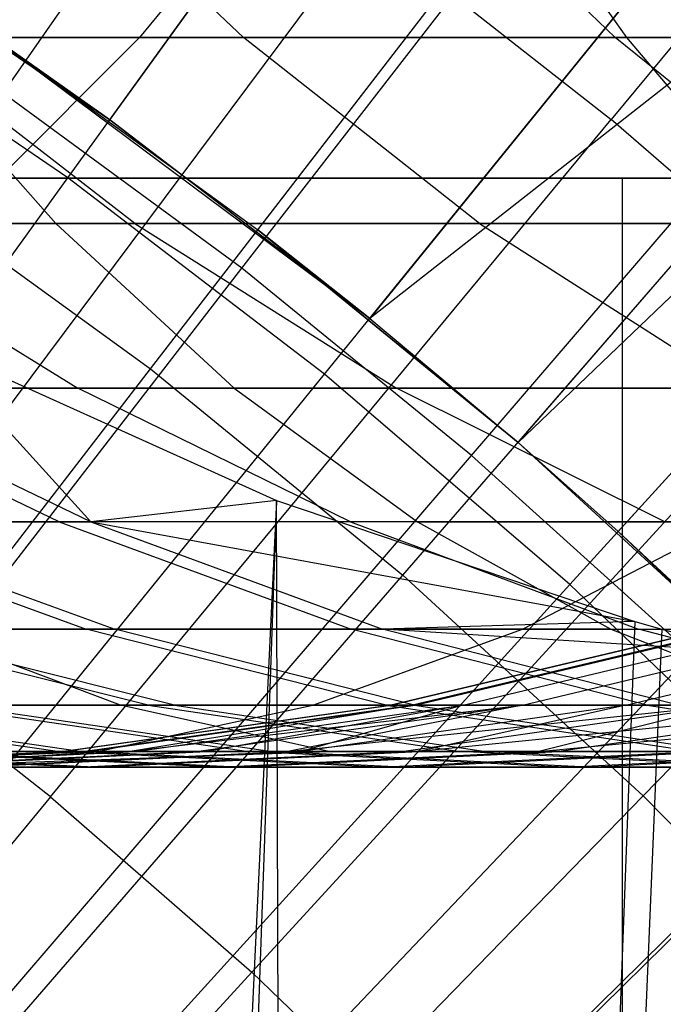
# Model space of a CAD drawing. Extents: x 0.1 to 12.1, y -6 to 6.
# Tile 226 of 256: x 6.63 to 6.739, y 0.66 to 0.827. Entities that reach past the tile are written whole.
import ezdxf

# ---------------------------------------------------------------- set-up
doc = ezdxf.new("R2010")
doc.units = 0
doc.header["$LTSCALE"] = 2.54
doc.layers.get('0').update_dxf_attribs({"linetype": 'CONTINUOUS'})

# ---------------------------------------------------------------- blocks, each defined once
blk = doc.blocks.new('DROPS_COLOR_B-11195_STL')
at = {"color": 0}
for p, q in [((6.67011, 0.7912, 13.45288), (6.8633, 1.04173, 13.37336)), ((6.67011, 0.7912, 13.45288), (6.8633, 1.04173, 13.37336)), ((6.6519, 0.76759, 1.92723), (6.84534, 1.01845, 2.00512)), ((6.6519, 0.76759, 1.92723), (6.84534, 1.01845, 2.00512)), ((6.71428, 0.75508, 13.45288), (6.92146, 0.99417, 13.37336)), ((6.71428, 0.75508, 13.45288), (6.92146, 0.99417, 13.37336)), ((6.69476, 0.73255, 1.92723), (6.9022, 0.97195, 2.00512)), ((6.69476, 0.73255, 1.92723), (6.9022, 0.97195, 2.00512)), ((6.62691, 0.81445, 13.73038), (6.7135, 0.93886, 13.68953)), ((6.62691, 0.81445, 13.73038), (6.7135, 0.93886, 13.68953)), ((6.82549, 0.92527, 13.75643), (6.73009, 0.80996, 13.79774)), ((6.82549, 0.92527, 13.75643), (6.73009, 0.80996, 13.79774)), ((6.73554, 0.69512, 1.92723), (6.95631, 0.92228, 2.00512)), ((6.73554, 0.69512, 1.92723), (6.95631, 0.92228, 2.00512)), ((6.66743, 0.78469, 13.73038), (6.76022, 0.90456, 13.68953)), ((6.66743, 0.78469, 13.73038), (6.76022, 0.90456, 13.68953)), ((6.7064, 0.75292, 13.73038), (6.80513, 0.86793, 13.68953)), ((6.7064, 0.75292, 13.73038), (6.80513, 0.86793, 13.68953)), ((6.62918, 0.86071, 54.3245), (6.66767, 0.82386, 54.30403)), ((6.62918, 0.86071, 54.3245), (6.66767, 0.82386, 54.30403)), ((6.68034, 0.86071, 56.00589), (6.65003, 0.82386, 56.03723)), ((6.68034, 0.86071, 56.00589), (6.65003, 0.82386, 56.03723)), ((6.69297, 0.86071, 54.43962), (6.73074, 0.82386, 54.41786)), ((6.69297, 0.86071, 54.43962), (6.73074, 0.82386, 54.41786)), ((6.73272, 0.82386, 57.05958), (6.70696, 0.86071, 57.09475)), ((6.73272, 0.82386, 57.05958), (6.70696, 0.86071, 57.09475)), ((6.5991, 0.84119, 13.61623), (6.64502, 0.80993, 13.61623)), ((6.68855, 0.8426, 13.79774), (6.59928, 0.72293, 13.83503)), ((6.68855, 0.8426, 13.79774), (6.59928, 0.72293, 13.83503)), ((6.68855, 0.8426, 13.79774), (6.73009, 0.80996, 13.79774)), ((6.68855, 0.8426, 13.79774), (6.73009, 0.80996, 13.79774)), ((6.64502, 0.80993, 13.61623), (6.62395, 0.82474, 13.45288)), ((6.64502, 0.80993, 13.61623), (6.62395, 0.82474, 13.45288)), ((6.68913, 0.77617, 13.61623), (6.62395, 0.82474, 13.45288)), ((6.68913, 0.77617, 13.61623), (6.62395, 0.82474, 13.45288)), ((6.62395, 0.82474, 13.45288), (6.67011, 0.7912, 13.45288)), ((6.62395, 0.82474, 13.45288), (6.67011, 0.7912, 13.45288)), ((6.65003, 0.82386, 56.03723), (6.46089, 0.82386, 55.84394)), ((6.65003, 0.82386, 56.03723), (6.46089, 0.82386, 55.84394)), ((6.608, 0.82386, 56.96561), (6.63582, 0.79227, 56.92975)), ((6.608, 0.82386, 56.96561), (6.63582, 0.79227, 56.92975)), ((6.608, 0.82386, 56.96561), (6.73272, 0.82386, 57.05958)), ((6.608, 0.82386, 56.96561), (6.73272, 0.82386, 57.05958)), ((6.64925, 0.79227, 54.16819), (6.60848, 0.82386, 54.18813)), ((6.60848, 0.82386, 54.18813), (6.66767, 0.82386, 54.30403)), ((6.64925, 0.79227, 54.16819), (6.60848, 0.82386, 54.18813)), ((6.60848, 0.82386, 54.18813), (6.66767, 0.82386, 54.30403)), ((6.61849, 0.79227, 56.06985), (6.65003, 0.82386, 56.03723)), ((6.61849, 0.79227, 56.06985), (6.65003, 0.82386, 56.03723)), ((6.84552, 0.82386, 56.21635), (6.65003, 0.82386, 56.03723)), ((6.84552, 0.82386, 56.21635), (6.65003, 0.82386, 56.03723)), ((6.70774, 0.79227, 54.28273), (6.66767, 0.82386, 54.30403)), ((6.66767, 0.82386, 54.30403), (6.73074, 0.82386, 54.41786)), ((6.70774, 0.79227, 54.28273), (6.66767, 0.82386, 54.30403)), ((6.66767, 0.82386, 54.30403), (6.73074, 0.82386, 54.41786)), ((6.77008, 0.79227, 54.39522), (6.73074, 0.82386, 54.41786)), ((6.73074, 0.82386, 54.41786), (6.79776, 0.82386, 54.52974)), ((6.77008, 0.79227, 54.39522), (6.73074, 0.82386, 54.41786)), ((6.73074, 0.82386, 54.41786), (6.79776, 0.82386, 54.52974)), ((6.85998, 0.82386, 57.15009), (6.73272, 0.82386, 57.05958)), ((6.85998, 0.82386, 57.15009), (6.73272, 0.82386, 57.05958)), ((6.75954, 0.79227, 57.02297), (6.73272, 0.82386, 57.05958)), ((6.75954, 0.79227, 57.02297), (6.73272, 0.82386, 57.05958)), ((6.66743, 0.78469, 13.73038), (6.62691, 0.81445, 13.73038)), ((6.66743, 0.78469, 13.73038), (6.62691, 0.81445, 13.73038)), ((6.63493, 0.69492, 13.83503), (6.73009, 0.80996, 13.79774)), ((6.63493, 0.69492, 13.83503), (6.73009, 0.80996, 13.79774)), ((6.64502, 0.80993, 13.61623), (6.68913, 0.77617, 13.61623)), ((6.76994, 0.77527, 13.79774), (6.73009, 0.80996, 13.79774)), ((6.76994, 0.77527, 13.79774), (6.73009, 0.80996, 13.79774)), ((6.92824, 0.8, 36.86092), (6.49578, 0.8, 36.91786)), ((6.49578, 0.8, 16.95591), (6.92824, 0.8, 17.01284)), ((6.92824, 0.8, 36.86092), (6.49578, 0.8, 36.91786)), ((6.49578, 0.8, 16.95591), (6.92824, 0.8, 17.01284)), ((6.51744, 0.8, 20.52904), (6.73204, 0.8, 20.61793)), ((6.73204, 0.8, 33.25583), (6.51744, 0.8, 33.34472)), ((6.73204, 0.8, 33.25583), (6.51744, 0.8, 33.34472)), ((6.51744, 0.8, 20.52904), (6.73204, 0.8, 20.61793)), ((6.60712, 0.80013, 1.92723), (6.6519, 0.76759, 1.92723)), ((6.60712, 0.80013, 1.92723), (6.6519, 0.76759, 1.92723)), ((6.73204, 0.8, 20.61793), (6.93009, 0.8, 20.7393)), ((6.93009, 0.8, 33.13446), (6.73204, 0.8, 33.25583)), ((6.73204, 0, 33.25583), (6.73204, 0.8, 33.25583)), ((6.93009, 0.8, 33.13446), (6.73204, 0.8, 33.25583)), ((6.73204, 0, 33.25583), (6.73204, 0.8, 33.25583)), ((6.73204, 0, 20.61793), (6.73204, 0.8, 20.61793)), ((6.73204, 0, 20.61793), (6.73204, 0.8, 20.61793)), ((6.73204, 0.8, 20.61793), (6.93009, 0.8, 20.7393)), ((6.63582, 0.79227, 56.92975), (6.51487, 0.79227, 56.83329)), ((6.63582, 0.79227, 56.92975), (6.51487, 0.79227, 56.83329)), ((6.64925, 0.79227, 54.16819), (6.59444, 0.79227, 54.05118)), ((6.59444, 0.79227, 54.05118), (6.63956, 0.76431, 54.03097)), ((6.64925, 0.79227, 54.16819), (6.59444, 0.79227, 54.05118)), ((6.59444, 0.79227, 54.05118), (6.63956, 0.76431, 54.03097)), ((6.61849, 0.79227, 56.06985), (6.81577, 0.79227, 56.25063)), ((6.61849, 0.79227, 56.06985), (6.81577, 0.79227, 56.25063)), ((6.63582, 0.79227, 56.92975), (6.66613, 0.76431, 56.89069)), ((6.63582, 0.79227, 56.92975), (6.66613, 0.76431, 56.89069)), ((6.63582, 0.79227, 56.92975), (6.75954, 0.79227, 57.02297)), ((6.63582, 0.79227, 56.92975), (6.75954, 0.79227, 57.02297)), ((6.70774, 0.79227, 54.28273), (6.64925, 0.79227, 54.16819)), ((6.64925, 0.79227, 54.16819), (6.69366, 0.76431, 54.14646)), ((6.70774, 0.79227, 54.28273), (6.64925, 0.79227, 54.16819)), ((6.64925, 0.79227, 54.16819), (6.69366, 0.76431, 54.14646)), ((6.71428, 0.75508, 13.61623), (6.67011, 0.7912, 13.45288)), ((6.68913, 0.77617, 13.61623), (6.67011, 0.7912, 13.45288)), ((6.71428, 0.75508, 13.61623), (6.67011, 0.7912, 13.45288)), ((6.67011, 0.7912, 13.45288), (6.71428, 0.75508, 13.45288)), ((6.68913, 0.77617, 13.61623), (6.67011, 0.7912, 13.45288)), ((6.67011, 0.7912, 13.45288), (6.71428, 0.75508, 13.45288)), ((6.77008, 0.79227, 54.39522), (6.70774, 0.79227, 54.28273)), ((6.70774, 0.79227, 54.28273), (6.7514, 0.76431, 54.25952)), ((6.77008, 0.79227, 54.39522), (6.70774, 0.79227, 54.28273)), ((6.70774, 0.79227, 54.28273), (6.7514, 0.76431, 54.25952)), ((6.57496, 0.66523, 13.76702), (6.66743, 0.78469, 13.73038)), ((6.57496, 0.66523, 13.76702), (6.66743, 0.78469, 13.73038)), ((6.7064, 0.75292, 13.73038), (6.66743, 0.78469, 13.73038)), ((6.7064, 0.75292, 13.73038), (6.66743, 0.78469, 13.73038)), ((6.68913, 0.77617, 13.61623), (6.71428, 0.75508, 13.61623)), ((6.76994, 0.77527, 13.79774), (6.66911, 0.66516, 13.83503)), ((6.76994, 0.77527, 13.79774), (6.66911, 0.66516, 13.83503)), ((6.61433, 0.77191, 50.96907), (6.67328, 0.74524, 50.97483)), ((6.61433, 0.77191, 50.96907), (6.67328, 0.74524, 50.97483)), ((6.61433, 0.77191, 50.96907), (6.64178, 0.74161, 51.07123)), ((6.61433, 0.77191, 50.96907), (6.64178, 0.74161, 51.07123)), ((6.45614, 0.51372, 1.86697), (6.6519, 0.76759, 1.92723)), ((6.45614, 0.51372, 1.86697), (6.6519, 0.76759, 1.92723)), ((6.6519, 0.76759, 1.92723), (6.69476, 0.73255, 1.92723)), ((6.6519, 0.76759, 1.92723), (6.69476, 0.73255, 1.92723)), ((6.66613, 0.76431, 56.89069), (6.54624, 0.76431, 56.79507)), ((6.66613, 0.76431, 56.89069), (6.54624, 0.76431, 56.79507)), ((6.78335, 0.76431, 56.28797), (6.58412, 0.76431, 56.1054)), ((6.78335, 0.76431, 56.28797), (6.58412, 0.76431, 56.1054)), ((6.63639, 0.74161, 53.89455), (6.58944, 0.76431, 53.9137)), ((6.58944, 0.76431, 53.9137), (6.63956, 0.76431, 54.03097)), ((6.63639, 0.74161, 53.89455), (6.58944, 0.76431, 53.9137)), ((6.58944, 0.76431, 53.9137), (6.63956, 0.76431, 54.03097)), ((6.64178, 0.74161, 51.07123), (6.5949, 0.76431, 51.0519)), ((6.64178, 0.74161, 51.07123), (6.5949, 0.76431, 51.0519)), ((6.68584, 0.74161, 54.01024), (6.63956, 0.76431, 54.03097)), ((6.63956, 0.76431, 54.03097), (6.69366, 0.76431, 54.14646)), ((6.68584, 0.74161, 54.01024), (6.63956, 0.76431, 54.03097)), ((6.63956, 0.76431, 54.03097), (6.69366, 0.76431, 54.14646)), ((6.66613, 0.76431, 56.89069), (6.69721, 0.74161, 56.85062)), ((6.66613, 0.76431, 56.89069), (6.69721, 0.74161, 56.85062)), ((6.66613, 0.76431, 56.89069), (6.78876, 0.76431, 56.98308)), ((6.66613, 0.76431, 56.89069), (6.78876, 0.76431, 56.98308)), ((6.73921, 0.74161, 54.12418), (6.69366, 0.76431, 54.14646)), ((6.69366, 0.76431, 54.14646), (6.7514, 0.76431, 54.25952)), ((6.73921, 0.74161, 54.12418), (6.69366, 0.76431, 54.14646)), ((6.69366, 0.76431, 54.14646), (6.7514, 0.76431, 54.25952)), ((6.73129, 0.74001, 13.61623), (6.71428, 0.75508, 13.45288)), ((6.71428, 0.75508, 13.61623), (6.73129, 0.74001, 13.61623)), ((6.71428, 0.75508, 13.61623), (6.71428, 0.75508, 13.45288)), ((6.71428, 0.75508, 13.61623), (6.71428, 0.75508, 13.45288)), ((6.71428, 0.75508, 13.45288), (6.75632, 0.7165, 13.45288)), ((6.73129, 0.74001, 13.61623), (6.71428, 0.75508, 13.45288)), ((6.71428, 0.75508, 13.45288), (6.75632, 0.7165, 13.45288)), ((6.608, 0.6383, 13.76702), (6.7064, 0.75292, 13.73038)), ((6.608, 0.6383, 13.76702), (6.7064, 0.75292, 13.73038)), ((6.7437, 0.71921, 13.73038), (6.7064, 0.75292, 13.73038)), ((6.7437, 0.71921, 13.73038), (6.7064, 0.75292, 13.73038)), ((6.67328, 0.74524, 50.97483), (6.60088, -0.77904, 50.96783)), ((6.67328, 0.74524, 50.97483), (6.60088, -0.77904, 50.96783)), ((6.67328, 0.74524, 50.97483), (6.61937, -0.76936, 50.96954)), ((6.67328, 0.74524, 50.97483), (6.61937, -0.76936, 50.96954)), ((6.67328, 0.74524, 50.97483), (6.64178, 0.74161, 51.07123)), ((6.67328, 0.74524, 50.97483), (6.64178, 0.74161, 51.07123)), ((6.67328, 0.74524, 50.97483), (6.73413, 0.72468, 50.9814)), ((6.67784, -0.74348, 50.9753), (6.67328, 0.74524, 50.97483)), ((6.67784, -0.74348, 50.9753), (6.67328, 0.74524, 50.97483)), ((6.67328, 0.74524, 50.97483), (6.73413, 0.72468, 50.9814)), ((6.75012, 0.74161, 56.32626), (6.54887, 0.74161, 56.14186)), ((6.75012, 0.74161, 56.32626), (6.54887, 0.74161, 56.14186)), ((6.69721, 0.74161, 56.85062), (6.57841, 0.74161, 56.75588)), ((6.69721, 0.74161, 56.85062), (6.57841, 0.74161, 56.75588)), ((6.63639, 0.74161, 53.89455), (6.59076, 0.74161, 53.77689)), ((6.59076, 0.74161, 53.77689), (6.64099, 0.72342, 53.75836)), ((6.63639, 0.74161, 53.89455), (6.59076, 0.74161, 53.77689)), ((6.59076, 0.74161, 53.77689), (6.64099, 0.72342, 53.75836)), ((6.59571, 0.74161, 51.18849), (6.64178, 0.74161, 51.07123)), ((6.59571, 0.74161, 51.18849), (6.64178, 0.74161, 51.07123)), ((6.59571, 0.74161, 51.18849), (6.64587, 0.72342, 51.20722)), ((6.59571, 0.74161, 51.18849), (6.64587, 0.72342, 51.20722)), ((6.68584, 0.74161, 54.01024), (6.63639, 0.74161, 53.89455)), ((6.63639, 0.74161, 53.89455), (6.68596, 0.72342, 53.87432)), ((6.68584, 0.74161, 54.01024), (6.63639, 0.74161, 53.89455)), ((6.63639, 0.74161, 53.89455), (6.68596, 0.72342, 53.87432)), ((6.64178, 0.74161, 51.07123), (6.73413, 0.72468, 50.9814)), ((6.64178, 0.74161, 51.07123), (6.73413, 0.72468, 50.9814)), ((6.64178, 0.74161, 51.07123), (6.69128, 0.72342, 51.09165)), ((6.64178, 0.74161, 51.07123), (6.69128, 0.72342, 51.09165)), ((6.73921, 0.74161, 54.12418), (6.68584, 0.74161, 54.01024)), ((6.68584, 0.74161, 54.01024), (6.7347, 0.72342, 53.98835)), ((6.73921, 0.74161, 54.12418), (6.68584, 0.74161, 54.01024)), ((6.68584, 0.74161, 54.01024), (6.7347, 0.72342, 53.98835)), ((6.69721, 0.74161, 56.85062), (6.73002, 0.72342, 56.80832)), ((6.69721, 0.74161, 56.85062), (6.73002, 0.72342, 56.80832)), ((6.69721, 0.74161, 56.85062), (6.81872, 0.74161, 56.94218)), ((6.69721, 0.74161, 56.85062), (6.81872, 0.74161, 56.94218)), ((6.71502, 0.72342, 56.3667), (6.75012, 0.74161, 56.32626)), ((6.71502, 0.72342, 56.3667), (6.75012, 0.74161, 56.32626)), ((6.73129, 0.74001, 13.61623), (6.77138, 0.70156, 13.61623)), ((6.73129, 0.74001, 13.61623), (6.75632, 0.7165, 13.45288)), ((6.73129, 0.74001, 13.61623), (6.75632, 0.7165, 13.45288)), ((6.808, 0.73862, 13.79774), (6.70177, 0.63371, 13.83503)), ((6.808, 0.73862, 13.79774), (6.70177, 0.63371, 13.83503)), ((6.48482, 0.49027, 1.86697), (6.69476, 0.73255, 1.92723)), ((6.48482, 0.49027, 1.86697), (6.69476, 0.73255, 1.92723)), ((6.69476, 0.73255, 1.92723), (6.73554, 0.69512, 1.92723)), ((6.69476, 0.73255, 1.92723), (6.73554, 0.69512, 1.92723)), ((6.73413, 0.72468, 50.9814), (6.67784, -0.74348, 50.9753)), ((6.73413, 0.72468, 50.9814), (6.67784, -0.74348, 50.9753)), ((6.73413, 0.72468, 50.9814), (6.69128, 0.72342, 51.09165)), ((6.73413, 0.72468, 50.9814), (6.69128, 0.72342, 51.09165)), ((6.73413, 0.72468, 50.9814), (6.73866, 0.72342, 50.98191)), ((6.73413, 0.72468, 50.9814), (6.73866, 0.72342, 50.98191)), ((6.71502, 0.72342, 56.3667), (6.51165, 0.72342, 56.18035)), ((6.71502, 0.72342, 56.3667), (6.51165, 0.72342, 56.18035)), ((6.63493, 0.69492, 13.83503), (6.59928, 0.72293, 13.83503)), ((6.63493, 0.69492, 13.83503), (6.59928, 0.72293, 13.83503)), ((6.65152, 0.71049, 53.62388), (6.59998, 0.72342, 53.64093)), ((6.59998, 0.72342, 53.64093), (6.64099, 0.72342, 53.75836)), ((6.65152, 0.71049, 53.62388), (6.59998, 0.72342, 53.64093)), ((6.59998, 0.72342, 53.64093), (6.64099, 0.72342, 53.75836)), ((6.65596, 0.71049, 51.34138), (6.60449, 0.72342, 51.32412)), ((6.64587, 0.72342, 51.20722), (6.60449, 0.72342, 51.32412)), ((6.65596, 0.71049, 51.34138), (6.60449, 0.72342, 51.32412)), ((6.64587, 0.72342, 51.20722), (6.60449, 0.72342, 51.32412)), ((6.73002, 0.72342, 56.80832), (6.61238, 0.72342, 56.71449)), ((6.73002, 0.72342, 56.80832), (6.61238, 0.72342, 56.71449)), ((6.64682, 0.71049, 56.67253), (6.61238, 0.72342, 56.71449)), ((6.64682, 0.71049, 56.67253), (6.61238, 0.72342, 56.71449)), ((6.69192, 0.71049, 53.73957), (6.64099, 0.72342, 53.75836)), ((6.64099, 0.72342, 53.75836), (6.68596, 0.72342, 53.87432)), ((6.69192, 0.71049, 53.73957), (6.64099, 0.72342, 53.75836)), ((6.64099, 0.72342, 53.75836), (6.68596, 0.72342, 53.87432)), ((6.69673, 0.71049, 51.22621), (6.64587, 0.72342, 51.20722)), ((6.69128, 0.72342, 51.09165), (6.64587, 0.72342, 51.20722)), ((6.69673, 0.71049, 51.22621), (6.64587, 0.72342, 51.20722)), ((6.69128, 0.72342, 51.09165), (6.64587, 0.72342, 51.20722)), ((6.73866, 0.72342, 50.98191), (6.67784, -0.74348, 50.9753)), ((6.73866, 0.72342, 50.98191), (6.67784, -0.74348, 50.9753)), ((6.67944, 0.71049, 56.4077), (6.71502, 0.72342, 56.3667)), ((6.67944, 0.71049, 56.4077), (6.71502, 0.72342, 56.3667)), ((6.73622, 0.71049, 53.85382), (6.68596, 0.72342, 53.87432)), ((6.68596, 0.72342, 53.87432), (6.7347, 0.72342, 53.98835)), ((6.73622, 0.71049, 53.85382), (6.68596, 0.72342, 53.87432)), ((6.68596, 0.72342, 53.87432), (6.7347, 0.72342, 53.98835)), ((6.69128, 0.72342, 51.09165), (6.73866, 0.72342, 50.98191)), ((6.74146, 0.71049, 51.11235), (6.69128, 0.72342, 51.09165)), ((6.74146, 0.71049, 51.11235), (6.69128, 0.72342, 51.09165)), ((6.75351, 0.71951, 50.98362), (6.69128, 0.72342, 51.09165)), ((6.75351, 0.71951, 50.98362), (6.69128, 0.72342, 51.09165)), ((6.69128, 0.72342, 51.09165), (6.73866, 0.72342, 50.98191)), ((6.69245, 0.71049, 52.54105), (6.74673, 0.72342, 52.54022)), ((6.69245, 0.71049, 52.54105), (6.74673, 0.72342, 52.54022)), ((6.6927, 0.71049, 52.42638), (6.74697, 0.72342, 52.42739)), ((6.6927, 0.71049, 52.42638), (6.74697, 0.72342, 52.42739)), ((6.69613, 0.71049, 52.65565), (6.75035, 0.72342, 52.65299)), ((6.69613, 0.71049, 52.65565), (6.75035, 0.72342, 52.65299)), ((6.69685, 0.71049, 52.31147), (6.75106, 0.72342, 52.31432)), ((6.69685, 0.71049, 52.31147), (6.75106, 0.72342, 52.31432)), ((6.70489, 0.71049, 52.19677), (6.75897, 0.72342, 52.20146)), ((6.70489, 0.71049, 52.19677), (6.75897, 0.72342, 52.20146)), ((6.71502, 0.72342, 56.3667), (6.82304, 0.72342, 56.45784)), ((6.71502, 0.72342, 56.3667), (6.82304, 0.72342, 56.45784)), ((6.71506, 0.71049, 52.88306), (6.76898, 0.72342, 52.87676)), ((6.71506, 0.71049, 52.88306), (6.76898, 0.72342, 52.87676)), ((6.73002, 0.72342, 56.80832), (6.7633, 0.71049, 56.76542)), ((6.73002, 0.72342, 56.80832), (6.7633, 0.71049, 56.76542)), ((6.73002, 0.72342, 56.80832), (6.85036, 0.72342, 56.89899)), ((6.73002, 0.72342, 56.80832), (6.85036, 0.72342, 56.89899)), ((6.73258, 0.71049, 51.96847), (6.78621, 0.72342, 51.97682)), ((6.73258, 0.71049, 51.96847), (6.78621, 0.72342, 51.97682)), ((6.78424, 0.71049, 53.96616), (6.7347, 0.72342, 53.98835)), ((6.7347, 0.72342, 53.98835), (6.7873, 0.72342, 54.10064)), ((6.78424, 0.71049, 53.96616), (6.7347, 0.72342, 53.98835)), ((6.7347, 0.72342, 53.98835), (6.7873, 0.72342, 54.10064)), ((6.73866, 0.72342, 50.98191), (6.75351, 0.71951, 50.98362)), ((6.73866, 0.72342, 50.98191), (6.75351, 0.71951, 50.98362)), ((6.63962, 0.60972, 13.76702), (6.7437, 0.71921, 13.73038)), ((6.63962, 0.60972, 13.76702), (6.7437, 0.71921, 13.73038)), ((6.67944, 0.71049, 56.4077), (6.47392, 0.71049, 56.21937)), ((6.67944, 0.71049, 56.4077), (6.47392, 0.71049, 56.21937)), ((6.53296, 0.71049, 56.57645), (6.64682, 0.71049, 56.67253)), ((6.53296, 0.71049, 56.57645), (6.64682, 0.71049, 56.67253)), ((6.58252, 0.71049, 53.38861), (6.63651, 0.70261, 53.37474)), ((6.58252, 0.71049, 53.38861), (6.63651, 0.70261, 53.37474)), ((6.5864, 0.71049, 51.57509), (6.64032, 0.70261, 51.58921)), ((6.5864, 0.71049, 51.57509), (6.64032, 0.70261, 51.58921)), ((6.65152, 0.71049, 53.62388), (6.61503, 0.71049, 53.50683)), ((6.61503, 0.71049, 53.50683), (6.66852, 0.70261, 53.49113)), ((6.65152, 0.71049, 53.62388), (6.61503, 0.71049, 53.50683)), ((6.61503, 0.71049, 53.50683), (6.66852, 0.70261, 53.49113)), ((6.61913, 0.71049, 51.45787), (6.65596, 0.71049, 51.34138)), ((6.61913, 0.71049, 51.45787), (6.65596, 0.71049, 51.34138)), ((6.61913, 0.71049, 51.45787), (6.67255, 0.70261, 51.47379)), ((6.61913, 0.71049, 51.45787), (6.67255, 0.70261, 51.47379)), ((6.63672, 0.70261, 52.54189), (6.69245, 0.71049, 52.54105)), ((6.63672, 0.70261, 52.54189), (6.69245, 0.71049, 52.54105)), ((6.63696, 0.70261, 52.42534), (6.6927, 0.71049, 52.42638)), ((6.63696, 0.70261, 52.42534), (6.6927, 0.71049, 52.42638)), ((6.64045, 0.70261, 52.65839), (6.69613, 0.71049, 52.65565)), ((6.64045, 0.70261, 52.65839), (6.69613, 0.71049, 52.65565)), ((6.64118, 0.70261, 52.30854), (6.69685, 0.71049, 52.31147)), ((6.64118, 0.70261, 52.30854), (6.69685, 0.71049, 52.31147)), ((6.6429, 0.70261, 56.44979), (6.67944, 0.71049, 56.4077)), ((6.6429, 0.70261, 56.44979), (6.67944, 0.71049, 56.4077)), ((6.7633, 0.71049, 56.76542), (6.64682, 0.71049, 56.67253)), ((6.7633, 0.71049, 56.76542), (6.64682, 0.71049, 56.67253)), ((6.68219, 0.70261, 56.62944), (6.64682, 0.71049, 56.67253)), ((6.68219, 0.70261, 56.62944), (6.64682, 0.71049, 56.67253)), ((6.64812, 0.70261, 52.77413), (6.69613, 0.71049, 52.65565)), ((6.64812, 0.70261, 52.77413), (6.69613, 0.71049, 52.65565)), ((6.64812, 0.70261, 52.77413), (6.71506, 0.71049, 52.88306)), ((6.64812, 0.70261, 52.77413), (6.71506, 0.71049, 52.88306)), ((6.64936, 0.70261, 52.19195), (6.70489, 0.71049, 52.19677)), ((6.64936, 0.70261, 52.19195), (6.70489, 0.71049, 52.19677)), ((6.69192, 0.71049, 53.73957), (6.65152, 0.71049, 53.62388)), ((6.65152, 0.71049, 53.62388), (6.70444, 0.70261, 53.60637)), ((6.69192, 0.71049, 53.73957), (6.65152, 0.71049, 53.62388)), ((6.65152, 0.71049, 53.62388), (6.70444, 0.70261, 53.60637)), ((6.65596, 0.71049, 51.34138), (6.69673, 0.71049, 51.22621)), ((6.65596, 0.71049, 51.34138), (6.69673, 0.71049, 51.22621)), ((6.65596, 0.71049, 51.34138), (6.70881, 0.70261, 51.3591)), ((6.65596, 0.71049, 51.34138), (6.70881, 0.70261, 51.3591)), ((6.6597, 0.70261, 52.88954), (6.71506, 0.71049, 52.88306)), ((6.6597, 0.70261, 52.88954), (6.71506, 0.71049, 52.88306)), ((6.70489, 0.71049, 52.19677), (6.66147, 0.70261, 52.07569)), ((6.70489, 0.71049, 52.19677), (6.66147, 0.70261, 52.07569)), ((6.71506, 0.71049, 52.88306), (6.67519, 0.70261, 53.00462)), ((6.67519, 0.70261, 53.00462), (6.74933, 0.71049, 53.10892)), ((6.67519, 0.70261, 53.00462), (6.74933, 0.71049, 53.10892)), ((6.71506, 0.71049, 52.88306), (6.67519, 0.70261, 53.00462)), ((6.70489, 0.71049, 52.19677), (6.6775, 0.70261, 51.9599)), ((6.70489, 0.71049, 52.19677), (6.6775, 0.70261, 51.9599)), ((6.73258, 0.71049, 51.96847), (6.6775, 0.70261, 51.9599)), ((6.73258, 0.71049, 51.96847), (6.6775, 0.70261, 51.9599)), ((6.67944, 0.71049, 56.4077), (6.7886, 0.71049, 56.4998)), ((6.67944, 0.71049, 56.4077), (6.7886, 0.71049, 56.4998)), ((6.73622, 0.71049, 53.85382), (6.69192, 0.71049, 53.73957)), ((6.69192, 0.71049, 53.73957), (6.74422, 0.70261, 53.72028)), ((6.73622, 0.71049, 53.85382), (6.69192, 0.71049, 53.73957)), ((6.69192, 0.71049, 53.73957), (6.74422, 0.70261, 53.72028)), ((6.69245, 0.71049, 52.54105), (6.6927, 0.71049, 52.42638)), ((6.69613, 0.71049, 52.65565), (6.69245, 0.71049, 52.54105)), ((6.69245, 0.71049, 52.54105), (6.6927, 0.71049, 52.42638)), ((6.69613, 0.71049, 52.65565), (6.69245, 0.71049, 52.54105)), ((6.6927, 0.71049, 52.42638), (6.69685, 0.71049, 52.31147)), ((6.6927, 0.71049, 52.42638), (6.69685, 0.71049, 52.31147)), ((6.69453, 0.70261, 53.11912), (6.74933, 0.71049, 53.10892)), ((6.69453, 0.70261, 53.11912), (6.74933, 0.71049, 53.10892)), ((6.71506, 0.71049, 52.88306), (6.69613, 0.71049, 52.65565)), ((6.71506, 0.71049, 52.88306), (6.69613, 0.71049, 52.65565)), ((6.69673, 0.71049, 51.22621), (6.74146, 0.71049, 51.11235)), ((6.69673, 0.71049, 51.22621), (6.74146, 0.71049, 51.11235)), ((6.69673, 0.71049, 51.22621), (6.74895, 0.70261, 51.24571)), ((6.69673, 0.71049, 51.22621), (6.74895, 0.70261, 51.24571)), ((6.69685, 0.71049, 52.31147), (6.70489, 0.71049, 52.19677)), ((6.69685, 0.71049, 52.31147), (6.70489, 0.71049, 52.19677)), ((6.73258, 0.71049, 51.96847), (6.69742, 0.70261, 51.84474)), ((6.73258, 0.71049, 51.96847), (6.69742, 0.70261, 51.84474)), ((6.77558, 0.71049, 51.74261), (6.69742, 0.70261, 51.84474)), ((6.77558, 0.71049, 51.74261), (6.69742, 0.70261, 51.84474)), ((6.70489, 0.71049, 52.19677), (6.73258, 0.71049, 51.96847)), ((6.70489, 0.71049, 52.19677), (6.73258, 0.71049, 51.96847)), ((6.74933, 0.71049, 53.10892), (6.71506, 0.71049, 52.88306)), ((6.74933, 0.71049, 53.10892), (6.71506, 0.71049, 52.88306)), ((6.74933, 0.71049, 53.10892), (6.71783, 0.70261, 53.23341)), ((6.71783, 0.70261, 53.23341), (6.79894, 0.71049, 53.33298)), ((6.71783, 0.70261, 53.23341), (6.79894, 0.71049, 53.33298)), ((6.74933, 0.71049, 53.10892), (6.71783, 0.70261, 53.23341)), ((6.77558, 0.71049, 51.74261), (6.72121, 0.70261, 51.73033)), ((6.77558, 0.71049, 51.74261), (6.72121, 0.70261, 51.73033)), ((6.73258, 0.71049, 51.96847), (6.77558, 0.71049, 51.74261)), ((6.73258, 0.71049, 51.96847), (6.77558, 0.71049, 51.74261)), ((6.78424, 0.71049, 53.96616), (6.73622, 0.71049, 53.85382)), ((6.73622, 0.71049, 53.85382), (6.78783, 0.70261, 53.83276)), ((6.78424, 0.71049, 53.96616), (6.73622, 0.71049, 53.85382)), ((6.73622, 0.71049, 53.85382), (6.78783, 0.70261, 53.83276)), ((6.6429, 0.70261, 56.44979), (6.43517, 0.70261, 56.25945)), ((6.6429, 0.70261, 56.44979), (6.43517, 0.70261, 56.25945)), ((6.5695, 0.70261, 56.53436), (6.68219, 0.70261, 56.62944)), ((6.5695, 0.70261, 56.53436), (6.68219, 0.70261, 56.62944)), ((6.58074, 0.69999, 52.54274), (6.63672, 0.70261, 52.54189)), ((6.58074, 0.69999, 52.54274), (6.63672, 0.70261, 52.54189)), ((6.58098, 0.69999, 52.4243), (6.63696, 0.70261, 52.42534)), ((6.58098, 0.69999, 52.4243), (6.63696, 0.70261, 52.42534)), ((6.63949, 0.69999, 53.12935), (6.58445, 0.70261, 53.13959)), ((6.63949, 0.69999, 53.12935), (6.58445, 0.70261, 53.13959)), ((6.58453, 0.69999, 52.66113), (6.64045, 0.70261, 52.65839)), ((6.58453, 0.69999, 52.66113), (6.64045, 0.70261, 52.65839)), ((6.58527, 0.69999, 52.3056), (6.64118, 0.70261, 52.30854)), ((6.58527, 0.69999, 52.3056), (6.64118, 0.70261, 52.30854)), ((6.64242, 0.69999, 51.83426), (6.58743, 0.70261, 51.82378)), ((6.64242, 0.69999, 51.83426), (6.58743, 0.70261, 51.82378)), ((6.59232, 0.69999, 52.77875), (6.64812, 0.70261, 52.77413)), ((6.59232, 0.69999, 52.77875), (6.64812, 0.70261, 52.77413)), ((6.59358, 0.69999, 52.18711), (6.64936, 0.70261, 52.19195)), ((6.59358, 0.69999, 52.18711), (6.64936, 0.70261, 52.19195)), ((6.60409, 0.69999, 52.89604), (6.6597, 0.70261, 52.88954)), ((6.60409, 0.69999, 52.89604), (6.6597, 0.70261, 52.88954)), ((6.60589, 0.69999, 52.06896), (6.66147, 0.70261, 52.07569)), ((6.60589, 0.69999, 52.06896), (6.66147, 0.70261, 52.07569)), ((6.6062, 0.69999, 56.49207), (6.68219, 0.70261, 56.62944)), ((6.6062, 0.69999, 56.49207), (6.6429, 0.70261, 56.44979)), ((6.6062, 0.69999, 56.49207), (6.68219, 0.70261, 56.62944)), ((6.6062, 0.69999, 56.49207), (6.6429, 0.70261, 56.44979)), ((6.66316, 0.69999, 53.24551), (6.6085, 0.70261, 53.2576)), ((6.6085, 0.70261, 53.2576), (6.63651, 0.70261, 53.37474)), ((6.66316, 0.69999, 53.24551), (6.6085, 0.70261, 53.2576)), ((6.6085, 0.70261, 53.2576), (6.63651, 0.70261, 53.37474)), ((6.6666, 0.69999, 51.71799), (6.61199, 0.70261, 51.70565)), ((6.64032, 0.70261, 51.58921), (6.61199, 0.70261, 51.70565)), ((6.6666, 0.69999, 51.71799), (6.61199, 0.70261, 51.70565)), ((6.64032, 0.70261, 51.58921), (6.61199, 0.70261, 51.70565)), ((6.61983, 0.69999, 53.01299), (6.67519, 0.70261, 53.00462)), ((6.61983, 0.69999, 53.01299), (6.67519, 0.70261, 53.00462)), ((6.62218, 0.69999, 51.95129), (6.6775, 0.70261, 51.9599)), ((6.62218, 0.69999, 51.95129), (6.6775, 0.70261, 51.9599)), ((6.69073, 0.69999, 53.3608), (6.63651, 0.70261, 53.37474)), ((6.63651, 0.70261, 53.37474), (6.66852, 0.70261, 53.49113)), ((6.69073, 0.69999, 53.3608), (6.63651, 0.70261, 53.37474)), ((6.63651, 0.70261, 53.37474), (6.66852, 0.70261, 53.49113)), ((6.63696, 0.70261, 52.42534), (6.63672, 0.70261, 52.54189)), ((6.63672, 0.70261, 52.54189), (6.64045, 0.70261, 52.65839)), ((6.63696, 0.70261, 52.42534), (6.63672, 0.70261, 52.54189)), ((6.63672, 0.70261, 52.54189), (6.64045, 0.70261, 52.65839)), ((6.64118, 0.70261, 52.30854), (6.63696, 0.70261, 52.42534)), ((6.64118, 0.70261, 52.30854), (6.63696, 0.70261, 52.42534)), ((6.63949, 0.69999, 53.12935), (6.69453, 0.70261, 53.11912)), ((6.63949, 0.69999, 53.12935), (6.69453, 0.70261, 53.11912)), ((6.69448, 0.69999, 51.60338), (6.64032, 0.70261, 51.58921)), ((6.67255, 0.70261, 51.47379), (6.64032, 0.70261, 51.58921)), ((6.69448, 0.69999, 51.60338), (6.64032, 0.70261, 51.58921)), ((6.67255, 0.70261, 51.47379), (6.64032, 0.70261, 51.58921)), ((6.64045, 0.70261, 52.65839), (6.64812, 0.70261, 52.77413)), ((6.64045, 0.70261, 52.65839), (6.64812, 0.70261, 52.77413)), ((6.64936, 0.70261, 52.19195), (6.64118, 0.70261, 52.30854)), ((6.64936, 0.70261, 52.19195), (6.64118, 0.70261, 52.30854)), ((6.64242, 0.69999, 51.83426), (6.69742, 0.70261, 51.84474)), ((6.64242, 0.69999, 51.83426), (6.69742, 0.70261, 51.84474)), ((6.6429, 0.70261, 56.44979), (6.75324, 0.70261, 56.54289)), ((6.6429, 0.70261, 56.44979), (6.75324, 0.70261, 56.54289)), ((6.64812, 0.70261, 52.77413), (6.6597, 0.70261, 52.88954)), ((6.64812, 0.70261, 52.77413), (6.6597, 0.70261, 52.88954)), ((6.66147, 0.70261, 52.07569), (6.64936, 0.70261, 52.19195)), ((6.66147, 0.70261, 52.07569), (6.64936, 0.70261, 52.19195)), ((6.6597, 0.70261, 52.88954), (6.67519, 0.70261, 53.00462)), ((6.6597, 0.70261, 52.88954), (6.67519, 0.70261, 53.00462)), ((6.6775, 0.70261, 51.9599), (6.66147, 0.70261, 52.07569)), ((6.6775, 0.70261, 51.9599), (6.66147, 0.70261, 52.07569)), ((6.66316, 0.69999, 53.24551), (6.71783, 0.70261, 53.23341)), ((6.66316, 0.69999, 53.24551), (6.71783, 0.70261, 53.23341)), ((6.6666, 0.69999, 51.71799), (6.72121, 0.70261, 51.73033)), ((6.6666, 0.69999, 51.71799), (6.72121, 0.70261, 51.73033)), ((6.72224, 0.69999, 53.47536), (6.66852, 0.70261, 53.49113)), ((6.66852, 0.70261, 53.49113), (6.70444, 0.70261, 53.60637)), ((6.72224, 0.69999, 53.47536), (6.66852, 0.70261, 53.49113)), ((6.66852, 0.70261, 53.49113), (6.70444, 0.70261, 53.60637)), ((6.72621, 0.69999, 51.48978), (6.67255, 0.70261, 51.47379)), ((6.70881, 0.70261, 51.3591), (6.67255, 0.70261, 51.47379)), ((6.72621, 0.69999, 51.48978), (6.67255, 0.70261, 51.47379)), ((6.70881, 0.70261, 51.3591), (6.67255, 0.70261, 51.47379)), ((6.67519, 0.70261, 53.00462), (6.69453, 0.70261, 53.11912)), ((6.67519, 0.70261, 53.00462), (6.69453, 0.70261, 53.11912)), ((6.69742, 0.70261, 51.84474), (6.6775, 0.70261, 51.9599)), ((6.69742, 0.70261, 51.84474), (6.6775, 0.70261, 51.9599)), ((6.79746, 0.70261, 56.72138), (6.68219, 0.70261, 56.62944)), ((6.79746, 0.70261, 56.72138), (6.68219, 0.70261, 56.62944)), ((6.69073, 0.69999, 53.3608), (6.74495, 0.70261, 53.34686)), ((6.69073, 0.69999, 53.3608), (6.74495, 0.70261, 53.34686)), ((6.69448, 0.69999, 51.60338), (6.74865, 0.70261, 51.61756)), ((6.69448, 0.69999, 51.60338), (6.74865, 0.70261, 51.61756)), ((6.69453, 0.70261, 53.11912), (6.71783, 0.70261, 53.23341)), ((6.69453, 0.70261, 53.11912), (6.71783, 0.70261, 53.23341)), ((6.72121, 0.70261, 51.73033), (6.69742, 0.70261, 51.84474)), ((6.72121, 0.70261, 51.73033), (6.69742, 0.70261, 51.84474)), ((6.75759, 0.69999, 53.58879), (6.70444, 0.70261, 53.60637)), ((6.70444, 0.70261, 53.60637), (6.74422, 0.70261, 53.72028)), ((6.75759, 0.69999, 53.58879), (6.70444, 0.70261, 53.60637)), ((6.70444, 0.70261, 53.60637), (6.74422, 0.70261, 53.72028)), ((6.76189, 0.69999, 51.3769), (6.70881, 0.70261, 51.3591)), ((6.74895, 0.70261, 51.24571), (6.70881, 0.70261, 51.3591)), ((6.76189, 0.69999, 51.3769), (6.70881, 0.70261, 51.3591)), ((6.74895, 0.70261, 51.24571), (6.70881, 0.70261, 51.3591)), ((6.71783, 0.70261, 53.23341), (6.74495, 0.70261, 53.34686)), ((6.71783, 0.70261, 53.23341), (6.74495, 0.70261, 53.34686)), ((6.74865, 0.70261, 51.61756), (6.72121, 0.70261, 51.73033)), ((6.74865, 0.70261, 51.61756), (6.72121, 0.70261, 51.73033)), ((6.72224, 0.69999, 53.47536), (6.77596, 0.70261, 53.45959)), ((6.72224, 0.69999, 53.47536), (6.77596, 0.70261, 53.45959)), ((6.72621, 0.69999, 51.48978), (6.77987, 0.70261, 51.50577)), ((6.72621, 0.69999, 51.48978), (6.77987, 0.70261, 51.50577)), ((6.83178, 0.69999, 56.67714), (6.6062, 0.69999, 56.49207)), ((6.83178, 0.69999, 56.67714), (6.6062, 0.69999, 56.49207)), ((6.63949, 0.69999, 53.12935), (6.61983, 0.69999, 53.01299)), ((6.63949, 0.69999, 53.12935), (6.61983, 0.69999, 53.01299)), ((6.62218, 0.69999, 51.95129), (6.64242, 0.69999, 51.83426)), ((6.62218, 0.69999, 51.95129), (6.64242, 0.69999, 51.83426)), ((6.66316, 0.69999, 53.24551), (6.63949, 0.69999, 53.12935)), ((6.66316, 0.69999, 53.24551), (6.63949, 0.69999, 53.12935)), ((6.64242, 0.69999, 51.83426), (6.6666, 0.69999, 51.71799)), ((6.64242, 0.69999, 51.83426), (6.6666, 0.69999, 51.71799)), ((6.69073, 0.69999, 53.3608), (6.66316, 0.69999, 53.24551)), ((6.69073, 0.69999, 53.3608), (6.66316, 0.69999, 53.24551)), ((6.6666, 0.69999, 51.71799), (6.69448, 0.69999, 51.60338)), ((6.6666, 0.69999, 51.71799), (6.69448, 0.69999, 51.60338)), ((6.72224, 0.69999, 53.47536), (6.69073, 0.69999, 53.3608)), ((6.72224, 0.69999, 53.47536), (6.69073, 0.69999, 53.3608)), ((6.69448, 0.69999, 51.60338), (6.72621, 0.69999, 51.48978)), ((6.69448, 0.69999, 51.60338), (6.72621, 0.69999, 51.48978)), ((6.75759, 0.69999, 53.58879), (6.72224, 0.69999, 53.47536)), ((6.75759, 0.69999, 53.58879), (6.72224, 0.69999, 53.47536)), ((6.72621, 0.69999, 51.48978), (6.76189, 0.69999, 51.3769)), ((6.72621, 0.69999, 51.48978), (6.76189, 0.69999, 51.3769)), ((6.51211, 0.46521, 1.86697), (6.73554, 0.69512, 1.92723)), ((6.51211, 0.46521, 1.86697), (6.73554, 0.69512, 1.92723)), ((6.63493, 0.69492, 13.83503), (6.53998, 0.58015, 13.86834)), ((6.63493, 0.69492, 13.83503), (6.53998, 0.58015, 13.86834)), ((6.63493, 0.69492, 13.83503), (6.66911, 0.66516, 13.83503)), ((6.63493, 0.69492, 13.83503), (6.66911, 0.66516, 13.83503)), ((6.73554, 0.69512, 1.92723), (6.77413, 0.65542, 1.92723)), ((6.73554, 0.69512, 1.92723), (6.77413, 0.65542, 1.92723)), ((6.56852, 0.5553, 13.86834), (6.66911, 0.66516, 13.83503)), ((6.56852, 0.5553, 13.86834), (6.66911, 0.66516, 13.83503)), ((6.70177, 0.63371, 13.83503), (6.66911, 0.66516, 13.83503)), ((6.70177, 0.63371, 13.83503), (6.66911, 0.66516, 13.83503))]:
    blk.add_line(p, q, dxfattribs=at)
blk = doc.blocks.new('GROUP_1')
at = {"color": 0}
for p, q in [((6.77484, 7.07004, 11.85225), (6.58502, 6.80725, 11.91623)), ((6.77484, 7.07004, 11.85225), (6.58502, 6.80725, 11.91623)), ((6.57788, 6.79736, 0.08172), (6.76777, 7.06027, 0.14503)), ((6.57788, 6.79736, 0.08172), (6.76777, 7.06027, 0.14503)), ((6.83326, 7.02532, 11.85225), (6.62913, 6.77348, 11.91623)), ((6.83326, 7.02532, 11.85225), (6.62913, 6.77348, 11.91623)), ((6.62145, 6.76401, 0.08172), (6.82566, 7.01595, 0.14503)), ((6.62145, 6.76401, 0.08172), (6.82566, 7.01595, 0.14503)), ((6.8891, 6.97743, 11.85225), (6.62913, 6.77348, 11.91623)), ((6.8891, 6.97743, 11.85225), (6.62913, 6.77348, 11.91623)), ((6.65428, 6.7524, 11.91623), (6.8891, 6.97743, 11.85225)), ((6.65428, 6.7524, 11.91623), (6.8891, 6.97743, 11.85225)), ((6.8891, 6.97743, 11.85225), (6.67129, 6.73732, 11.91623)), ((6.8891, 6.97743, 11.85225), (6.67129, 6.73732, 11.91623)), ((6.6631, 6.72829, 0.08172), (6.881, 6.96849, 0.14503)), ((6.6631, 6.72829, 0.08172), (6.881, 6.96849, 0.14503)), ((6.5391, 6.83851, 11.91623), (6.58502, 6.80725, 11.91623)), ((6.57788, 6.79736, 0.08172), (6.53252, 6.82824, 0.08172)), ((6.57788, 6.79736, 0.08172), (6.53252, 6.82824, 0.08172)), ((6.58502, 6.80725, 11.91623), (6.62913, 6.77348, 11.91623)), ((6.38623, 6.53203, 0.03637), (6.57788, 6.79736, 0.08172)), ((6.38623, 6.53203, 0.03637), (6.57788, 6.79736, 0.08172)), ((6.62145, 6.76401, 0.08172), (6.57788, 6.79736, 0.08172)), ((6.62145, 6.76401, 0.08172), (6.57788, 6.79736, 0.08172)), ((6.62913, 6.77348, 11.91623), (6.65428, 6.7524, 11.91623)), ((6.41535, 6.50974, 0.03637), (6.62145, 6.76401, 0.08172)), ((6.41535, 6.50974, 0.03637), (6.62145, 6.76401, 0.08172)), ((6.6631, 6.72829, 0.08172), (6.62145, 6.76401, 0.08172)), ((6.6631, 6.72829, 0.08172), (6.62145, 6.76401, 0.08172)), ((6.65428, 6.7524, 11.91623), (6.67129, 6.73732, 11.91623)), ((6.67129, 6.73732, 11.91623), (6.71138, 6.69887, 11.91623)), ((6.44318, 6.48586, 0.03637), (6.6631, 6.72829, 0.08172)), ((6.44318, 6.48586, 0.03637), (6.6631, 6.72829, 0.08172)), ((6.7027, 6.69031, 0.08172), (6.6631, 6.72829, 0.08172)), ((6.7027, 6.69031, 0.08172), (6.6631, 6.72829, 0.08172)), ((6.46965, 6.46048, 0.03637), (6.7027, 6.69031, 0.08172)), ((6.46965, 6.46048, 0.03637), (6.7027, 6.69031, 0.08172))]:
    blk.add_line(p, q, dxfattribs=at)
blk.add_blockref('DROPS_COLOR_B-11195_STL', (-0.06, 5.99731, -1.7), dxfattribs=at)

msp = doc.modelspace()

# ---------------------------------------------------------------- block references
at = {"color": 0}
msp.add_blockref('GROUP_1', (0.06, -5.99731, 1.7), dxfattribs=at)

doc.saveas('drawing.dxf')
